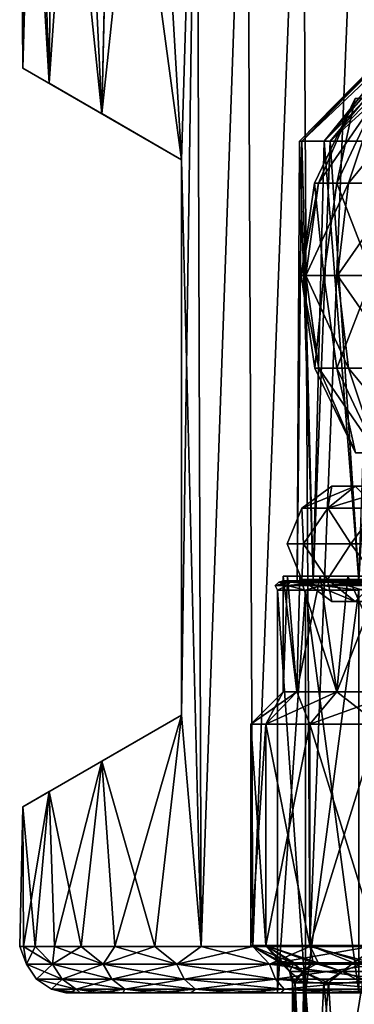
# Model space of a CAD drawing. Header units: metres. Extents: x -90 to 90, y -173 to 74.
# Tile 77 of 256: x -73 to -66, y 40 to 62. Entities that reach past the tile are written whole.
import ezdxf

# ---------------------------------------------------------------- set-up
doc = ezdxf.new("R2010")
doc.units = ezdxf.units.M
doc.layers.add('solid_509418', color=7, linetype='CONTINUOUS')

msp = doc.modelspace()

# ---------------------------------------------------------------- linework, layer by layer
at = {"layer": 'solid_509418'}
for points in [[(-73, 69.558502, 0.000577), (-72.929794, 60.48019, -1.349051), (-72.929794, 60.48019, 1.34905)], [(-72.91774, 69.558502, 1.460146), (-73, 69.558502, 0.000577), (-72.929794, 60.48019, 1.34905)], [(-73, 69.558502, 0.000577), (-72.91787, 69.558502, -1.458999), (-72.929794, 60.48019, -1.349051)], [(-72.91774, 69.558502, 1.460146), (-72.929794, 60.48019, 1.34905), (-72.365471, 60.154381, 4.012428)], [(-72.672371, 69.558502, -2.900173), (-72.365471, 60.154381, -4.012428), (-72.929794, 60.48019, -1.349051)], [(-72.91787, 69.558502, -1.458999), (-72.672371, 69.558502, -2.900173), (-72.929794, 60.48019, -1.349051)], [(-72.672112, 69.558502, 2.901299), (-72.91774, 69.558502, 1.460146), (-72.365471, 60.154381, 4.012428)], [(-72.672371, 69.558502, -2.900173), (-72.266594, 69.558502, -4.304732), (-72.365471, 60.154381, -4.012428)], [(-72.266212, 69.558502, 4.305823), (-72.672112, 69.558502, 2.901299), (-72.365471, 60.154381, 4.012428)], [(-72.266212, 69.558502, 4.305823), (-72.365471, 60.154381, 4.012428), (-71.225121, 59.495998, 6.556947)], [(-71.705635, 69.558502, -5.654919), (-71.225121, 59.495998, -6.556947), (-72.365471, 60.154381, -4.012428)], [(-72.266594, 69.558502, -4.304732), (-71.705635, 69.558502, -5.654919), (-72.365471, 60.154381, -4.012428)], [(-71.705132, 69.558502, 5.655959), (-72.266212, 69.558502, 4.305823), (-71.225121, 59.495998, 6.556947)], [(-71.705635, 69.558502, -5.654919), (-70.996712, 69.558502, -6.933424), (-71.225121, 59.495998, -6.556947)], [(-70.996094, 69.558502, 6.934396), (-71.705132, 69.558502, 5.655959), (-71.225121, 59.495998, 6.556947)], [(-70.996094, 69.558502, 6.934396), (-71.225121, 59.495998, 6.556947), (-69.5, 58.5, 8.87412)], [(-70.148903, 69.558502, -8.124025), (-69.5, 58.5, -8.87412), (-71.225121, 59.495998, -6.556947)], [(-70.996712, 69.558502, -6.933424), (-70.148903, 69.558502, -8.124025), (-71.225121, 59.495998, -6.556947)], [(-70.148186, 69.558502, 8.12492), (-70.996094, 69.558502, 6.934396), (-69.5, 58.5, 8.87412)], [(-70.148903, 69.558502, -8.124025), (-69.17292, 69.558502, -9.211816), (-69.5, 58.5, -8.87412)], [(-69.172104, 69.558502, 9.212629), (-70.148186, 69.558502, 8.12492), (-69.5, 58.5, 8.87412)], [(-69.17292, 69.558502, -9.211816), (-69.5, 46.5, -8.87412), (-69.5, 58.5, -8.87412)], [(-69.17292, 69.558502, -9.211816), (-69.07589, 41.5, -9.307431), (-69.5, 46.5, -8.87412)], [(-69.172104, 69.558502, 9.212629), (-69.5, 58.5, 8.87412), (-69.076965, 41.5, 9.30638)], [(-69.17292, 69.558502, -9.211816), (-68.080421, 69.558502, -10.183653), (-69.07589, 41.5, -9.307431)], [(-68.079498, 69.558502, 10.184387), (-69.172104, 69.558502, 9.212629), (-69.076965, 41.5, 9.30638)], [(-68.079498, 69.558502, 10.184387), (-69.076965, 41.5, 9.30638), (-67.957138, 41.5, 10.280268)], [(-68.080421, 69.558502, -10.183653), (-67.955925, 41.5, -10.281212), (-69.07589, 41.5, -9.307431)], [(-68.080421, 69.558502, -10.183653), (-66.884529, 69.558502, -11.027386), (-67.955925, 41.5, -10.281212)], [(-66.883522, 69.558502, 11.028017), (-68.079498, 69.558502, 10.184387), (-67.957138, 41.5, 10.280268)], [(-66.883522, 69.558502, 11.028017), (-67.957138, 41.5, 10.280268), (-66.727966, 41.5, 11.1236)], [(-66.884529, 69.558502, -11.027386), (-66.726639, 41.5, -11.124401), (-67.955925, 41.5, -10.281212)], [(-66.884529, 69.558502, -11.027386), (-65.601517, 69.558495, -11.731284), (-66.726639, 41.5, -11.124401)], [(-65.600479, 69.558502, 11.731777), (-66.883522, 69.558502, 11.028017), (-66.727966, 41.5, 11.1236)], [(-65.600479, 69.558502, 11.731777), (-66.727966, 41.5, 11.1236), (-65.412689, 41.5, 11.819594)], [(-65.601517, 69.558495, -11.731284), (-65.411346, 41.5, -11.820208), (-66.726639, 41.5, -11.124401)], [(-66.947235, 58.900002, -0.857843), (-64.185432, 61.650002, -0.738005), (-64.25, 61.650002)], [(-66.947235, 58.900002, -0.857843), (-66.413002, 58.900002, -2.805957), (-64.185432, 61.650002, -0.738005)], [(-66.902931, 58.900002, 1.161709), (-66.947235, 58.900002, -0.857843), (-64.25, 61.650002)], [(-66.902931, 58.900002, 1.161709), (-64.25, 61.650002), (-64.185432, 61.650002, 0.738005)], [(-66.902931, 58.900002, 1.161709), (-64.185432, 61.650002, 0.738005), (-63.993694, 61.650002, 1.453586)], [(-66.283768, 58.900002, 3.084518), (-66.902931, 58.900002, 1.161709), (-63.993694, 61.650002, 1.453586)], [(-66.413002, 58.900002, -2.805957), (-63.680607, 61.650002, -2.125), (-63.993694, 61.650002, -1.453586)], [(-66.413002, 58.900002, -2.805957), (-65.344719, 58.900002, -4.5204), (-63.680607, 61.650002, -2.125)], [(-66.413002, 58.900002, -2.805957), (-63.993694, 61.650002, -1.453586), (-64.185432, 61.650002, -0.738005)], [(-66.283768, 58.900002, 3.084518), (-63.993694, 61.650002, 1.453586), (-63.680607, 61.650002, 2.125)], [(-66.283768, 58.900002, 3.084518), (-63.680607, 61.650002, 2.125), (-63.255688, 61.650002, 2.731847)], [(-65.141319, 58.900002, 4.750459), (-66.283768, 58.900002, 3.084518), (-63.255688, 61.650002, 2.731847)], [(-72.929794, 60.48019, 1.34905), (-69.5, 58.5, 8.87412), (-72.365471, 60.154381, 4.012428)], [(-72.929794, 60.48019, -1.349051), (-69.5, 58.5, 8.87412), (-72.929794, 60.48019, 1.34905)], [(-72.365471, 60.154381, -4.012428), (-69.5, 58.5, 8.87412), (-72.929794, 60.48019, -1.349051)], [(-72.365471, 60.154381, 4.012428), (-69.5, 58.5, 8.87412), (-71.225121, 59.495998, 6.556947)], [(-71.225121, 59.495998, -6.556947), (-69.5, 58.5, 8.87412), (-72.365471, 60.154381, -4.012428)], [(-66.622787, 57.994358, -0.680954), (-65.74411, 59.824348, 0.825878), (-65.74411, 59.824348, -0.825878)], [(-66.622787, 57.994358, -0.680954), (-66.536369, 57.994358, 1.265261), (-65.74411, 59.824348, 0.825878)], [(-66.142151, 57.994358, -2.568864), (-66.622787, 57.994358, -0.680954), (-65.74411, 59.824348, -0.825878)], [(-66.536369, 57.994358, 1.265261), (-65.278755, 59.824348, 2.410727), (-65.74411, 59.824348, 0.825878)], [(-66.536369, 57.994358, 1.265261), (-65.890289, 57.994358, 3.10314), (-65.278755, 59.824348, 2.410727)], [(-66.142151, 57.994358, -2.568864), (-65.74411, 59.824348, -0.825878), (-65.278755, 59.824348, -2.410727)], [(-65.135597, 57.994358, -4.236821), (-66.142151, 57.994358, -2.568864), (-65.278755, 59.824348, -2.410727)], [(-65.890289, 57.994358, 3.10314), (-64.38575, 59.824348, 3.800273), (-65.278755, 59.824348, 2.410727)], [(-65.890289, 57.994358, 3.10314), (-64.739876, 57.994358, 4.675322), (-64.38575, 59.824348, 3.800273)], [(-69.5, 58.5, -8.87412), (-69.5, 58.5, 8.87412), (-71.225121, 59.495998, -6.556947)], [(-67, 49.400002), (-66.947235, 58.900002, -0.857843), (-66.902931, 58.900002, 1.161709)], [(-67, 49.400002), (-66.657051, 49.400002, -2.163454), (-66.947235, 58.900002, -0.857843)], [(-66.657051, 49.400002, 2.163454), (-67, 49.400002), (-66.902931, 58.900002, 1.161709)], [(-66.657051, 49.400002, -2.163454), (-66.413002, 58.900002, -2.805957), (-66.947235, 58.900002, -0.857843)], [(-66.657051, 49.400002, 2.163454), (-66.902931, 58.900002, 1.161709), (-66.283768, 58.900002, 3.084518)], [(-66.657051, 49.400002, -2.163454), (-65.663536, 49.400002, -4.113751), (-66.413002, 58.900002, -2.805957)], [(-65.663536, 49.400002, 4.113751), (-66.657051, 49.400002, 2.163454), (-66.283768, 58.900002, 3.084518)], [(-65.663536, 49.400002, -4.113751), (-65.344719, 58.900002, -4.5204), (-66.413002, 58.900002, -2.805957)], [(-65.663536, 49.400002, 4.113751), (-66.283768, 58.900002, 3.084518), (-65.141319, 58.900002, 4.750459)], [(-69.5, 58.5, -8.87412), (-69.5, 46.5, -8.87412), (-69.5, 46.5, 8.87412)], [(-69.5, 58.5, -8.87412), (-69.5, 46.5, 8.87412), (-69.5, 58.5, 8.87412)], [(-69.076965, 41.5, 9.30638), (-69.5, 58.5, 8.87412), (-69.5, 46.5, 8.87412)], [(-66.916817, 55.995949, -0.678293), (-66.536369, 57.994358, 1.265261), (-66.622787, 57.994358, -0.680954)], [(-66.916817, 55.995949, -0.678293), (-66.815765, 55.995949, 1.359338), (-66.536369, 57.994358, 1.265261)], [(-66.42186, 55.995949, -2.657476), (-66.916817, 55.995949, -0.678293), (-66.622787, 57.994358, -0.680954)], [(-66.815765, 55.995949, 1.359338), (-65.890289, 57.994358, 3.10314), (-66.536369, 57.994358, 1.265261)], [(-66.815765, 55.995949, 1.359338), (-66.127411, 55.995949, 3.279837), (-65.890289, 57.994358, 3.10314)], [(-66.42186, 55.995949, -2.657476), (-66.622787, 57.994358, -0.680954), (-66.142151, 57.994358, -2.568864)], [(-65.373543, 55.995949, -4.407669), (-66.42186, 55.995949, -2.657476), (-66.142151, 57.994358, -2.568864)], [(-65.373543, 55.995949, -4.407669), (-66.142151, 57.994358, -2.568864), (-65.135597, 57.994358, -4.236821)], [(-66.127411, 55.995949, 3.279837), (-64.739876, 57.994358, 4.675322), (-65.890289, 57.994358, 3.10314)], [(-66.127411, 55.995949, 3.279837), (-64.911064, 55.995949, 4.917717), (-64.739876, 57.994358, 4.675322)], [(-66.534172, 53.997883, 1.264387), (-66.815765, 55.995949, 1.359338), (-66.916817, 55.995949, -0.678293)], [(-66.620438, 53.997883, -0.68108), (-66.916817, 55.995949, -0.678293), (-66.42186, 55.995949, -2.657476)], [(-66.620438, 53.997883, -0.68108), (-66.534172, 53.997883, 1.264387), (-66.916817, 55.995949, -0.678293)], [(-65.888474, 53.997883, 3.101602), (-66.127411, 55.995949, 3.279837), (-66.815765, 55.995949, 1.359338)], [(-66.534172, 53.997883, 1.264387), (-65.888474, 53.997883, 3.101602), (-66.815765, 55.995949, 1.359338)], [(-66.139885, 53.997883, -2.568235), (-66.620438, 53.997883, -0.68108), (-66.42186, 55.995949, -2.657476)], [(-66.139885, 53.997883, -2.568235), (-66.42186, 55.995949, -2.657476), (-65.373543, 55.995949, -4.407669)], [(-65.133667, 53.997883, -4.235508), (-66.139885, 53.997883, -2.568235), (-65.373543, 55.995949, -4.407669)], [(-64.738625, 53.997883, 4.673269), (-64.911064, 55.995949, 4.917717), (-66.127411, 55.995949, 3.279837)], [(-65.888474, 53.997883, 3.101602), (-64.738625, 53.997883, 4.673269), (-66.127411, 55.995949, 3.279837)], [(-65.739693, 52.168892, 0.825243), (-66.534172, 53.997883, 1.264387), (-66.620438, 53.997883, -0.68108)], [(-65.739693, 52.168892, -0.825243), (-66.620438, 53.997883, -0.68108), (-66.139885, 53.997883, -2.568235)], [(-65.739693, 52.168892, -0.825243), (-65.739693, 52.168892, 0.825243), (-66.620438, 53.997883, -0.68108)], [(-65.274696, 52.168892, 2.408874), (-65.888474, 53.997883, 3.101602), (-66.534172, 53.997883, 1.264387)], [(-65.739693, 52.168892, 0.825243), (-65.274696, 52.168892, 2.408874), (-66.534172, 53.997883, 1.264387)], [(-65.274696, 52.168892, -2.408874), (-66.139885, 53.997883, -2.568235), (-65.133667, 53.997883, -4.235508)], [(-65.274696, 52.168892, -2.408874), (-65.739693, 52.168892, -0.825243), (-66.139885, 53.997883, -2.568235)], [(-64.382378, 52.168892, 3.797352), (-64.738625, 53.997883, 4.673269), (-65.888474, 53.997883, 3.101602)], [(-65.274696, 52.168892, 2.408874), (-64.382378, 52.168892, 3.797352), (-65.888474, 53.997883, 3.101602)], [(-66.898872, 50.969997, 0.991908), (-66.249763, 51.446136, 0.89858), (-66.249763, 51.446136, -0.89858)], [(-66.898872, 50.969997, 0.991908), (-66.339966, 50.969997, 2.895365), (-66.249763, 51.446136, 0.89858)], [(-66.898872, 50.969997, -0.991908), (-66.249763, 51.446136, -0.89858), (-65.743446, 51.446136, -2.622943)], [(-66.898872, 50.969997, -0.991908), (-66.898872, 50.969997, 0.991908), (-66.249763, 51.446136, -0.89858)], [(-66.339966, 50.969997, -2.895365), (-66.898872, 50.969997, -0.991908), (-65.743446, 51.446136, -2.622943)], [(-66.339966, 50.969997, 2.895365), (-65.743446, 51.446136, 2.622943), (-66.249763, 51.446136, 0.89858)], [(-66.339966, 50.969997, 2.895365), (-65.267433, 50.969997, 4.564256), (-65.743446, 51.446136, 2.622943)], [(-66.339966, 50.969997, -2.895365), (-65.743446, 51.446136, -2.622943), (-64.771828, 51.446136, -4.13481)], [(-65.267433, 50.969997, -4.564256), (-66.339966, 50.969997, -2.895365), (-64.771828, 51.446136, -4.13481)], [(-66.249763, 51.446136, 0.89858), (-65.447601, 51.445374, 0.783247), (-65.447601, 51.445374, -0.783247)], [(-66.249763, 51.446136, 0.89858), (-65.743446, 51.446136, 2.622943), (-65.447601, 51.445374, 0.783247)], [(-66.249763, 51.446136, -0.89858), (-65.447601, 51.445374, -0.783247), (-65.006271, 51.445374, -2.286287)], [(-66.249763, 51.446136, -0.89858), (-66.249763, 51.446136, 0.89858), (-65.447601, 51.445374, -0.783247)], [(-65.743446, 51.446136, -2.622943), (-66.249763, 51.446136, -0.89858), (-65.006271, 51.445374, -2.286287)], [(-67.220001, 50.200001), (-66.898872, 50.969997, 0.991908), (-66.898872, 50.969997, -0.991908)], [(-67.220001, 50.200001), (-66.866631, 50.200001, 2.231103), (-66.898872, 50.969997, 0.991908)], [(-66.866631, 50.200001, -2.231103), (-67.220001, 50.200001), (-66.898872, 50.969997, -0.991908)], [(-66.866631, 50.200001, 2.231103), (-66.339966, 50.969997, 2.895365), (-66.898872, 50.969997, 0.991908)], [(-66.866631, 50.200001, -2.231103), (-66.898872, 50.969997, -0.991908), (-66.339966, 50.969997, -2.895365)], [(-66.866631, 50.200001, 2.231103), (-65.841103, 50.200001, 4.24381), (-66.339966, 50.969997, 2.895365)], [(-65.841103, 50.200001, -4.24381), (-66.866631, 50.200001, -2.231103), (-66.339966, 50.969997, -2.895365)], [(-65.841103, 50.200001, 4.24381), (-65.267433, 50.969997, 4.564256), (-66.339966, 50.969997, 2.895365)], [(-65.841103, 50.200001, -4.24381), (-66.339966, 50.969997, -2.895365), (-65.267433, 50.969997, -4.564256)], [(-65.841103, 50.200001, 4.24381), (-64.243813, 50.200001, 5.841103), (-65.267433, 50.969997, 4.564256)], [(-64.243813, 50.200001, -5.841103), (-65.841103, 50.200001, -4.24381), (-65.267433, 50.969997, -4.564256)], [(-66.900307, 49.431999, 0.992114), (-66.866631, 50.200001, 2.231103), (-67.220001, 50.200001)], [(-66.900307, 49.431999, -0.992114), (-67.220001, 50.200001), (-66.866631, 50.200001, -2.231103)], [(-66.900307, 49.431999, -0.992114), (-66.900307, 49.431999, 0.992114), (-67.220001, 50.200001)], [(-66.900307, 49.431999, 0.992114), (-66.341286, 49.431999, 2.895967), (-66.866631, 50.200001, 2.231103)], [(-66.341286, 49.431999, -2.895967), (-66.900307, 49.431999, -0.992114), (-66.866631, 50.200001, -2.231103)], [(-66.341286, 49.431999, 2.895967), (-65.841103, 50.200001, 4.24381), (-66.866631, 50.200001, 2.231103)], [(-66.341286, 49.431999, -2.895967), (-66.866631, 50.200001, -2.231103), (-65.841103, 50.200001, -4.24381)], [(-66.341286, 49.431999, 2.895967), (-65.268532, 49.431999, 4.565206), (-65.841103, 50.200001, 4.24381)], [(-65.268532, 49.431999, -4.565206), (-66.341286, 49.431999, -2.895967), (-65.841103, 50.200001, -4.24381)], [(-65.268532, 49.431999, 4.565206), (-64.243813, 50.200001, 5.841103), (-65.841103, 50.200001, 4.24381)], [(-65.268532, 49.431999, -4.565206), (-65.841103, 50.200001, -4.24381), (-64.243813, 50.200001, -5.841103)], [(-67.14785, 49.373207, 1.91526), (-67.218613, 49.299911, 1.934221), (-67.473259, 49.299911)], [(-67.399994, 49.373207), (-67.473259, 49.299911), (-67.218613, 49.299911, -1.934221)], [(-67.399994, 49.373207), (-67.14785, 49.373207, 1.91526), (-67.473259, 49.299911)], [(-67.399994, 49.373207), (-67.210083, 49.400002, -1.142161), (-67.300003, 49.400002, 0.000027)], [(-67.14785, 49.373207, -1.91526), (-67.210083, 49.400002, -1.142161), (-67.399994, 49.373207)], [(-67.399994, 49.373207), (-67.300003, 49.400002, 0.000027), (-67.210075, 49.400002, 1.142211)], [(-67.399994, 49.373207), (-67.210075, 49.400002, 1.142211), (-67.14785, 49.373207, 1.91526)], [(-67.14785, 49.373207, -1.91526), (-67.399994, 49.373207), (-67.218613, 49.299911, -1.934221)], [(-67.210159, 49.5, -1.141718), (-67.004295, 47, -2.056648), (-67.300003, 47)], [(-67.300003, 49.5), (-67.210159, 49.5, -1.141718), (-67.300003, 47)], [(-67.004295, 47, 2.056648), (-67.300003, 49.5), (-67.300003, 47)], [(-64.839493, 49.5, -1.761091), (-67.210159, 49.5, -1.141718), (-67.300003, 49.5)], [(-64.839493, 49.5, -1.761091), (-67.300003, 49.5), (-65.150002, 49.5)], [(-67.210159, 49.5, 1.141718), (-65.150002, 49.5), (-67.300003, 49.5)], [(-67.004295, 47, 2.056648), (-67.210159, 49.5, 1.141718), (-67.300003, 49.5)], [(-67.300003, 49.400002, 0.000027), (-67, 49.400002), (-66.657051, 49.400002, 2.163454)], [(-67.300003, 49.400002, 0.000027), (-67.210083, 49.400002, -1.142161), (-67, 49.400002)], [(-67.210075, 49.400002, 1.142211), (-67.300003, 49.400002, 0.000027), (-66.657051, 49.400002, 2.163454)], [(-66.408585, 49.373207, 3.699999), (-66.472031, 49.299911, 3.736628), (-67.218613, 49.299911, 1.934221)], [(-67.14785, 49.373207, 1.91526), (-66.408585, 49.373207, 3.699999), (-67.218613, 49.299911, 1.934221)], [(-67.14785, 49.373207, -1.91526), (-67.218613, 49.299911, -1.934221), (-66.472031, 49.299911, -3.736628)], [(-67.210159, 49.5, -1.141718), (-66.942787, 49.5, -2.255491), (-67.004295, 47, -2.056648)], [(-64.839493, 49.5, -1.761091), (-66.942787, 49.5, -2.255491), (-67.210159, 49.5, -1.141718)], [(-67.210159, 49.5, 1.141718), (-64.839493, 49.5, 1.761091), (-65.150002, 49.5)], [(-67.210159, 49.5, 1.141718), (-66.942787, 49.5, 2.255491), (-64.839493, 49.5, 1.761091)], [(-67.004295, 47, 2.056648), (-66.942787, 49.5, 2.255491), (-67.210159, 49.5, 1.141718)], [(-67.210083, 49.400002, -1.142161), (-66.657051, 49.400002, -2.163454), (-67, 49.400002)], [(-67.210083, 49.400002, -1.142161), (-66.942398, 49.400002, -2.256564), (-66.657051, 49.400002, -2.163454)], [(-67.14785, 49.373207, -1.91526), (-66.942398, 49.400002, -2.256564), (-67.210083, 49.400002, -1.142161)], [(-66.942383, 49.400002, 2.256608), (-67.210075, 49.400002, 1.142211), (-66.657051, 49.400002, 2.163454)], [(-67.14785, 49.373207, 1.91526), (-67.210075, 49.400002, 1.142211), (-66.942383, 49.400002, 2.256608)], [(-66.408585, 49.373207, -3.699999), (-66.942398, 49.400002, -2.256564), (-67.14785, 49.373207, -1.91526)], [(-67.14785, 49.373207, 1.91526), (-66.942383, 49.400002, 2.256608), (-66.503647, 49.400002, 3.315221)], [(-67.14785, 49.373207, 1.91526), (-66.503647, 49.400002, 3.315221), (-66.408585, 49.373207, 3.699999)], [(-66.408585, 49.373207, -3.699999), (-67.14785, 49.373207, -1.91526), (-66.472031, 49.299911, -3.736628)], [(-66.50444, 49.5, -3.313842), (-66.141151, 47, -3.946678), (-67.004295, 47, -2.056648)], [(-66.942787, 49.5, -2.255491), (-66.50444, 49.5, -3.313842), (-67.004295, 47, -2.056648)], [(-66.141151, 47, 3.946678), (-66.942787, 49.5, 2.255491), (-67.004295, 47, 2.056648)], [(-63.945133, 49.5, -3.31024), (-66.50444, 49.5, -3.313842), (-66.942787, 49.5, -2.255491)], [(-64.839493, 49.5, -1.761091), (-63.945133, 49.5, -3.31024), (-66.942787, 49.5, -2.255491)], [(-66.942787, 49.5, 2.255491), (-63.945133, 49.5, 3.31024), (-64.839493, 49.5, 1.761091)], [(-66.942787, 49.5, 2.255491), (-66.50444, 49.5, 3.313842), (-63.945133, 49.5, 3.31024)], [(-66.141151, 47, 3.946678), (-66.50444, 49.5, 3.313842), (-66.942787, 49.5, 2.255491)], [(-66.942398, 49.400002, -2.256564), (-66.50367, 49.400002, -3.31518), (-66.657051, 49.400002, -2.163454)], [(-66.408585, 49.373207, -3.699999), (-66.50367, 49.400002, -3.31518), (-66.942398, 49.400002, -2.256564)], [(-66.942383, 49.400002, 2.256608), (-66.657051, 49.400002, 2.163454), (-65.663536, 49.400002, 4.113751)], [(-66.503647, 49.400002, 3.315221), (-66.942383, 49.400002, 2.256608), (-65.663536, 49.400002, 4.113751)], [(-65.745583, 48.954624, 2.623918), (-66.341286, 49.431999, 2.895967), (-66.900307, 49.431999, 0.992114)], [(-66.252083, 48.954624, 0.898914), (-66.900307, 49.431999, 0.992114), (-66.900307, 49.431999, -0.992114)], [(-66.252083, 48.954624, 0.898914), (-65.745583, 48.954624, 2.623918), (-66.900307, 49.431999, 0.992114)], [(-66.252083, 48.954624, -0.898914), (-66.900307, 49.431999, -0.992114), (-66.341286, 49.431999, -2.895967)], [(-66.252083, 48.954624, -0.898914), (-66.252083, 48.954624, 0.898914), (-66.900307, 49.431999, -0.992114)], [(-66.50367, 49.400002, -3.31518), (-65.663536, 49.400002, -4.113751), (-66.657051, 49.400002, -2.163454)], [(-66.50444, 49.5, -3.313842), (-65.905869, 49.5, -4.290656), (-66.141151, 47, -3.946678)], [(-62.574757, 49.5, -4.460104), (-65.905869, 49.5, -4.290656), (-66.50444, 49.5, -3.313842)], [(-63.945133, 49.5, -3.31024), (-62.574757, 49.5, -4.460104), (-66.50444, 49.5, -3.313842)], [(-66.50444, 49.5, 3.313842), (-65.905869, 49.5, 4.290656), (-63.945133, 49.5, 3.31024)], [(-66.141151, 47, 3.946678), (-65.905869, 49.5, 4.290656), (-66.50444, 49.5, 3.313842)], [(-66.50367, 49.400002, -3.31518), (-65.905266, 49.400002, -4.291373), (-65.663536, 49.400002, -4.113751)], [(-66.408585, 49.373207, -3.699999), (-65.905266, 49.400002, -4.291373), (-66.50367, 49.400002, -3.31518)], [(-65.905235, 49.400002, 4.291412), (-66.503647, 49.400002, 3.315221), (-65.663536, 49.400002, 4.113751)], [(-66.408585, 49.373207, 3.699999), (-66.503647, 49.400002, 3.315221), (-65.905235, 49.400002, 4.291412)], [(-65.23259, 49.373207, 5.232589), (-65.284393, 49.299911, 5.28439), (-66.472031, 49.299911, 3.736628)], [(-66.408585, 49.373207, 3.699999), (-65.23259, 49.373207, 5.232589), (-66.472031, 49.299911, 3.736628)], [(-66.408585, 49.373207, -3.699999), (-66.472031, 49.299911, -3.736628), (-65.284393, 49.299911, -5.28439)], [(-65.23259, 49.373207, -5.232589), (-65.905266, 49.400002, -4.291373), (-66.408585, 49.373207, -3.699999)], [(-66.408585, 49.373207, 3.699999), (-65.905235, 49.400002, 4.291412), (-65.161995, 49.400002, 5.161562)], [(-66.408585, 49.373207, 3.699999), (-65.161995, 49.400002, 5.161562), (-65.23259, 49.373207, 5.232589)], [(-65.23259, 49.373207, -5.232589), (-66.408585, 49.373207, -3.699999), (-65.284393, 49.299911, -5.28439)], [(-64.773598, 48.954624, 4.136348), (-65.268532, 49.431999, 4.565206), (-66.341286, 49.431999, 2.895967)], [(-65.745583, 48.954624, 2.623918), (-64.773598, 48.954624, 4.136348), (-66.341286, 49.431999, 2.895967)], [(-65.745583, 48.954624, -2.623918), (-66.341286, 49.431999, -2.895967), (-65.268532, 49.431999, -4.565206)], [(-65.745583, 48.954624, -2.623918), (-66.252083, 48.954624, -0.898914), (-66.341286, 49.431999, -2.895967)], [(-65.161827, 49.5, -5.161829), (-64.780487, 47, -5.516972), (-66.141151, 47, -3.946678)], [(-65.905869, 49.5, -4.290656), (-65.161827, 49.5, -5.161829), (-66.141151, 47, -3.946678)], [(-64.780487, 47, 5.516972), (-65.905869, 49.5, 4.290656), (-66.141151, 47, 3.946678)], [(-60.894035, 49.5, -5.071793), (-65.161827, 49.5, -5.161829), (-65.905869, 49.5, -4.290656)], [(-62.574757, 49.5, -4.460104), (-60.894035, 49.5, -5.071793), (-65.905869, 49.5, -4.290656)], [(-65.905869, 49.5, 4.290656), (-62.574757, 49.5, 4.460104), (-63.945133, 49.5, 3.31024)], [(-65.905869, 49.5, 4.290656), (-65.161827, 49.5, 5.161829), (-62.574757, 49.5, 4.460104)], [(-64.780487, 47, 5.516972), (-65.161827, 49.5, 5.161829), (-65.905869, 49.5, 4.290656)], [(-65.905266, 49.400002, -4.291373), (-65.162033, 49.400002, -5.161528), (-65.663536, 49.400002, -4.113751)], [(-65.23259, 49.373207, -5.232589), (-65.162033, 49.400002, -5.161528), (-65.905266, 49.400002, -4.291373)], [(-65.905235, 49.400002, 4.291412), (-65.663536, 49.400002, 4.113751), (-64.113754, 49.400002, 5.663538)], [(-65.161995, 49.400002, 5.161562), (-65.905235, 49.400002, 4.291412), (-64.113754, 49.400002, 5.663538)], [(-67.473259, 49.299911), (-67.423706, 49.200001, 1.06707), (-67.423706, 49.200001, -1.067062)], [(-67.473259, 49.299911), (-67.218613, 49.299911, 1.934221), (-67.423706, 49.200001, 1.06707)], [(-67.218613, 49.299911, -1.934221), (-67.473259, 49.299911), (-67.423706, 49.200001, -1.067062)], [(-67.218613, 49.299911, 1.934221), (-66.822044, 49.200001, 3.116046), (-67.423706, 49.200001, 1.06707)], [(-67.218613, 49.299911, -1.934221), (-67.423706, 49.200001, -1.067062), (-66.822044, 49.200001, -3.116041)], [(-67.423706, 49.200001, 1.06707), (-67.423637, 40.5, 1.066637), (-67.423637, 40.5, -1.066637)], [(-67.423706, 49.200001, 1.06707), (-66.822044, 49.200001, 3.116046), (-67.423637, 40.5, 1.066637)], [(-67.423706, 49.200001, -1.067062), (-67.423637, 40.5, -1.066637), (-66.821861, 40.5, -3.116263)], [(-67.423706, 49.200001, -1.067062), (-67.423706, 49.200001, 1.06707), (-67.423637, 40.5, -1.066637)], [(-66.822044, 49.200001, -3.116041), (-67.423706, 49.200001, -1.067062), (-66.821861, 40.5, -3.116263)], [(-66.822044, 49.200001, 3.116046), (-66.821861, 40.5, 3.116263), (-67.423637, 40.5, 1.066637)], [(-67.218613, 49.299911, 1.934221), (-66.472031, 49.299911, 3.736628), (-66.822044, 49.200001, 3.116046)], [(-66.472031, 49.299911, -3.736628), (-67.218613, 49.299911, -1.934221), (-66.822044, 49.200001, -3.116041)], [(-66.472031, 49.299911, 3.736628), (-65.668205, 49.200001, 4.911363), (-66.822044, 49.200001, 3.116046)], [(-66.472031, 49.299911, -3.736628), (-66.822044, 49.200001, -3.116041), (-65.668213, 49.200001, -4.911352)], [(-66.822044, 49.200001, 3.116046), (-65.668205, 49.200001, 4.911363), (-66.821861, 40.5, 3.116263)], [(-66.822044, 49.200001, -3.116041), (-66.821861, 40.5, -3.116263), (-65.66832, 40.5, -4.910964)], [(-65.668213, 49.200001, -4.911352), (-66.822044, 49.200001, -3.116041), (-65.66832, 40.5, -4.910964)], [(-65.668205, 49.200001, 4.911363), (-65.66832, 40.5, 4.910964), (-66.821861, 40.5, 3.116263)], [(-66.472031, 49.299911, 3.736628), (-65.284393, 49.299911, 5.28439), (-65.668205, 49.200001, 4.911363)], [(-65.284393, 49.299911, -5.28439), (-66.472031, 49.299911, -3.736628), (-65.668213, 49.200001, -4.911352)], [(-65.008408, 48.953861, 2.287263), (-65.745583, 48.954624, 2.623918), (-66.252083, 48.954624, 0.898914)], [(-65.449928, 48.953861, 0.783581), (-66.252083, 48.954624, 0.898914), (-66.252083, 48.954624, -0.898914)], [(-65.449928, 48.953861, 0.783581), (-65.008408, 48.953861, 2.287263), (-66.252083, 48.954624, 0.898914)], [(-65.449928, 48.953861, -0.783581), (-66.252083, 48.954624, -0.898914), (-65.745583, 48.954624, -2.623918)], [(-65.449928, 48.953861, -0.783581), (-65.449928, 48.953861, 0.783581), (-66.252083, 48.954624, -0.898914)], [(-67.004295, 47, -2.056648), (-67.675941, 46.299999, -2.25386), (-68, 46.299999)], [(-67.300003, 47), (-67.004295, 47, -2.056648), (-68, 46.299999)], [(-67.675941, 46.299999, 2.25386), (-67.300003, 47), (-68, 46.299999)], [(-66.141151, 47, -3.946678), (-66.730026, 46.299999, -4.325127), (-67.675941, 46.299999, -2.25386)], [(-67.004295, 47, -2.056648), (-66.141151, 47, -3.946678), (-67.675941, 46.299999, -2.25386)], [(-67.004295, 47, 2.056648), (-67.300003, 47), (-67.675941, 46.299999, 2.25386)], [(-67.004295, 47, 2.056648), (-67.675941, 46.299999, 2.25386), (-66.730026, 46.299999, 4.325127)], [(-66.141151, 47, 3.946678), (-67.004295, 47, 2.056648), (-66.730026, 46.299999, 4.325127)], [(-64.780487, 47, -5.516972), (-65.238884, 46.299999, -6.045997), (-66.730026, 46.299999, -4.325127)], [(-66.141151, 47, -3.946678), (-64.780487, 47, -5.516972), (-66.730026, 46.299999, -4.325127)], [(-66.141151, 47, 3.946678), (-66.730026, 46.299999, 4.325127), (-65.238884, 46.299999, 6.045997)], [(-64.780487, 47, 5.516972), (-66.141151, 47, 3.946678), (-65.238884, 46.299999, 6.045997)], [(-72.929794, 44.51981, -1.349051), (-69.5, 46.5, -8.87412), (-72.365471, 44.845619, -4.012428)], [(-72.929794, 44.51981, 1.34905), (-69.5, 46.5, -8.87412), (-72.929794, 44.51981, -1.349051)], [(-72.365471, 44.845619, 4.012428), (-69.5, 46.5, -8.87412), (-72.929794, 44.51981, 1.34905)], [(-72.365471, 44.845619, -4.012428), (-69.5, 46.5, -8.87412), (-71.225121, 45.504002, -6.556947)], [(-71.225121, 45.504002, 6.556947), (-69.5, 46.5, -8.87412), (-72.365471, 44.845619, 4.012428)], [(-70.942856, 41.5, -7.018115), (-71.225121, 45.504002, -6.556947), (-69.5, 46.5, -8.87412)], [(-69.5, 46.5, 8.87412), (-69.5, 46.5, -8.87412), (-71.225121, 45.504002, 6.556947)], [(-70.075356, 41.5, 8.215057), (-69.5, 46.5, 8.87412), (-71.225121, 45.504002, 6.556947)], [(-70.074417, 41.5, -8.216215), (-70.942856, 41.5, -7.018115), (-69.5, 46.5, -8.87412)], [(-70.075356, 41.5, 8.215057), (-69.076965, 41.5, 9.30638), (-69.5, 46.5, 8.87412)], [(-69.07589, 41.5, -9.307431), (-70.074417, 41.5, -8.216215), (-69.5, 46.5, -8.87412)], [(-67.675941, 46.299999, -2.25386), (-67.675941, 41.519615, -2.25386), (-68, 41.519615)], [(-68, 46.299999), (-67.675941, 46.299999, -2.25386), (-68, 41.519615)], [(-67.675941, 41.519615, 2.25386), (-68, 46.299999), (-68, 41.519615)], [(-67.675941, 46.299999, 2.25386), (-68, 46.299999), (-67.675941, 41.519615, 2.25386)], [(-66.730026, 46.299999, -4.325127), (-66.730026, 41.519615, -4.325127), (-67.675941, 41.519615, -2.25386)], [(-67.675941, 46.299999, -2.25386), (-66.730026, 46.299999, -4.325127), (-67.675941, 41.519615, -2.25386)], [(-67.675941, 46.299999, 2.25386), (-67.675941, 41.519615, 2.25386), (-66.730026, 41.519615, 4.325127)], [(-66.730026, 46.299999, 4.325127), (-67.675941, 46.299999, 2.25386), (-66.730026, 41.519615, 4.325127)], [(-65.238884, 46.299999, -6.045997), (-65.238884, 41.519615, -6.045997), (-66.730026, 41.519615, -4.325127)], [(-66.730026, 46.299999, -4.325127), (-65.238884, 46.299999, -6.045997), (-66.730026, 41.519615, -4.325127)], [(-66.730026, 46.299999, 4.325127), (-66.730026, 41.519615, 4.325127), (-65.238884, 41.519615, 6.045997)], [(-65.238884, 46.299999, 6.045997), (-66.730026, 46.299999, 4.325127), (-65.238884, 41.519615, 6.045997)], [(-72.246391, 41.5, -4.361858), (-72.365471, 44.845619, -4.012428), (-71.225121, 45.504002, -6.556947)], [(-71.670845, 41.5, 5.726372), (-71.225121, 45.504002, 6.556947), (-72.365471, 44.845619, 4.012428)], [(-71.670181, 41.5, -5.727723), (-72.246391, 41.5, -4.361858), (-71.225121, 45.504002, -6.556947)], [(-71.670845, 41.5, 5.726372), (-70.943665, 41.5, 7.016856), (-71.225121, 45.504002, 6.556947)], [(-70.942856, 41.5, -7.018115), (-71.670181, 41.5, -5.727723), (-71.225121, 45.504002, -6.556947)], [(-70.943665, 41.5, 7.016856), (-70.075356, 41.5, 8.215057), (-71.225121, 45.504002, 6.556947)], [(-72.91552, 41.5, -1.479677), (-72.929794, 44.51981, -1.349051), (-72.365471, 44.845619, -4.012428)], [(-72.663605, 41.5, 2.938216), (-72.365471, 44.845619, 4.012428), (-72.929794, 44.51981, 1.34905)], [(-72.663261, 41.5, -2.939683), (-72.91552, 41.5, -1.479677), (-72.365471, 44.845619, -4.012428)], [(-72.663605, 41.5, 2.938216), (-72.246902, 41.5, 4.360438), (-72.365471, 44.845619, 4.012428)], [(-72.246391, 41.5, -4.361858), (-72.663261, 41.5, -2.939683), (-72.365471, 44.845619, -4.012428)], [(-72.246902, 41.5, 4.360438), (-71.670845, 41.5, 5.726372), (-72.365471, 44.845619, 4.012428)], [(-73, 41.5, -0.000751), (-72.929794, 44.51981, 1.34905), (-72.929794, 44.51981, -1.349051)], [(-72.91552, 41.5, -1.479677), (-73, 41.5, -0.000751), (-72.929794, 44.51981, -1.349051)], [(-73, 41.5, -0.000751), (-72.915688, 41.5, 1.478183), (-72.929794, 44.51981, 1.34905)], [(-72.915688, 41.5, 1.478183), (-72.663605, 41.5, 2.938216), (-72.929794, 44.51981, 1.34905)], [(-72.853081, 41.117317, 1.350913), (-72.915688, 41.5, 1.478183), (-73, 41.5, -0.000751)], [(-72.853081, 41.117317, -1.350913), (-73, 41.5, -0.000751), (-72.91552, 41.5, -1.479677)], [(-72.853081, 41.117317, -1.350913), (-72.853081, 41.117317, 1.350913), (-73, 41.5, -0.000751)], [(-72.291336, 41.117317, 3.993698), (-72.663605, 41.5, 2.938216), (-72.915688, 41.5, 1.478183)], [(-72.853081, 41.117317, 1.350913), (-72.291336, 41.117317, 3.993698), (-72.915688, 41.5, 1.478183)], [(-72.853081, 41.117317, -1.350913), (-72.91552, 41.5, -1.479677), (-72.663261, 41.5, -2.939683)], [(-72.291336, 41.117317, -3.993698), (-72.853081, 41.117317, -1.350913), (-72.663261, 41.5, -2.939683)], [(-72.291336, 41.117317, 3.993698), (-72.246902, 41.5, 4.360438), (-72.663605, 41.5, 2.938216)], [(-72.291336, 41.117317, -3.993698), (-72.663261, 41.5, -2.939683), (-72.246391, 41.5, -4.361858)], [(-72.291336, 41.117317, 3.993698), (-71.192406, 41.117317, 6.46194), (-72.246902, 41.5, 4.360438)], [(-72.291336, 41.117317, -3.993698), (-72.246391, 41.5, -4.361858), (-71.670181, 41.5, -5.727723)], [(-71.192406, 41.117317, -6.46194), (-72.291336, 41.117317, -3.993698), (-71.670181, 41.5, -5.727723)], [(-71.192406, 41.117317, 6.46194), (-71.670845, 41.5, 5.726372), (-72.246902, 41.5, 4.360438)], [(-71.192406, 41.117317, 6.46194), (-70.943665, 41.5, 7.016856), (-71.670845, 41.5, 5.726372)], [(-71.192406, 41.117317, -6.46194), (-71.670181, 41.5, -5.727723), (-70.942856, 41.5, -7.018115)], [(-71.192406, 41.117317, 6.46194), (-69.604317, 41.117317, 8.647763), (-70.943665, 41.5, 7.016856)], [(-71.192406, 41.117317, -6.46194), (-70.942856, 41.5, -7.018115), (-70.074417, 41.5, -8.216215)], [(-69.604317, 41.117317, -8.647763), (-71.192406, 41.117317, -6.46194), (-70.074417, 41.5, -8.216215)], [(-69.604317, 41.117317, 8.647763), (-70.075356, 41.5, 8.215057), (-70.943665, 41.5, 7.016856)], [(-69.604317, 41.117317, 8.647763), (-69.076965, 41.5, 9.30638), (-70.075356, 41.5, 8.215057)], [(-69.604317, 41.117317, -8.647763), (-70.074417, 41.5, -8.216215), (-69.07589, 41.5, -9.307431)], [(-69.604317, 41.117317, 8.647763), (-67.596466, 41.117317, 10.455638), (-69.076965, 41.5, 9.30638)], [(-69.604317, 41.117317, -8.647763), (-69.07589, 41.5, -9.307431), (-67.955925, 41.5, -10.281212)], [(-67.596466, 41.117317, -10.455638), (-69.604317, 41.117317, -8.647763), (-67.955925, 41.5, -10.281212)], [(-67.596466, 41.117317, 10.455638), (-67.957138, 41.5, 10.280268), (-69.076965, 41.5, 9.30638)], [(-68, 41.519615), (-67.675941, 41.519615, -2.25386), (-67.349998, 41.144337)], [(-67.302513, 41.144337, 0.834156), (-68, 41.519615), (-67.349998, 41.144337)], [(-67.302513, 41.144337, 0.834156), (-67.101601, 41.144337, 1.894678), (-68, 41.519615)], [(-67.675941, 41.519615, 2.25386), (-68, 41.519615), (-67.101601, 41.144337, 1.894678)], [(-67.596466, 41.117317, 10.455638), (-66.727966, 41.5, 11.1236), (-67.957138, 41.5, 10.280268)], [(-67.596466, 41.117317, -10.455638), (-67.955925, 41.5, -10.281212), (-66.726639, 41.5, -11.124401)], [(-67.675941, 41.519615, -2.25386), (-67.295181, 41.144337, -0.896004), (-67.349998, 41.144337)], [(-67.675941, 41.519615, -2.25386), (-67.064903, 41.144337, -2.027218), (-67.295181, 41.144337, -0.896004)], [(-67.675941, 41.519615, -2.25386), (-66.547478, 41.144337, -3.339608), (-67.064903, 41.144337, -2.027218)], [(-67.675941, 41.519615, -2.25386), (-66.730026, 41.519615, -4.325127), (-66.547478, 41.144337, -3.339608)], [(-67.675941, 41.519615, 2.25386), (-67.101601, 41.144337, 1.894678), (-66.651939, 41.144337, 3.126367)], [(-66.730026, 41.519615, 4.325127), (-67.675941, 41.519615, 2.25386), (-66.651939, 41.144337, 3.126367)], [(-67.596466, 41.117317, 10.455638), (-65.256615, 41.117317, 11.806551), (-66.727966, 41.5, 11.1236)], [(-67.596466, 41.117317, -10.455638), (-66.726639, 41.5, -11.124401), (-65.411346, 41.5, -11.820208)], [(-65.256615, 41.117317, -11.806551), (-67.596466, 41.117317, -10.455638), (-65.411346, 41.5, -11.820208)], [(-66.730026, 41.519615, -4.325127), (-65.543655, 41.144337, -4.826013), (-66.547478, 41.144337, -3.339608)], [(-66.730026, 41.519615, -4.325127), (-65.238884, 41.519615, -6.045997), (-65.543655, 41.144337, -4.826013)], [(-66.730026, 41.519615, 4.325127), (-66.651939, 41.144337, 3.126367), (-65.783524, 41.144337, 4.53579)], [(-65.238884, 41.519615, 6.045997), (-66.730026, 41.519615, 4.325127), (-65.783524, 41.144337, 4.53579)], [(-65.256615, 41.117317, 11.806551), (-65.412689, 41.5, 11.819594), (-66.727966, 41.5, 11.1236)], [(-65.238884, 41.519615, 6.045997), (-65.783524, 41.144337, 4.53579), (-64.297966, 41.144337, 5.962382)], [(-72.084915, 40.792614, 3.926626), (-72.291336, 41.117317, 3.993698), (-72.853081, 41.117317, 1.350913)], [(-72.637222, 40.792614, 1.328225), (-72.853081, 41.117317, 1.350913), (-72.853081, 41.117317, -1.350913)], [(-72.637222, 40.792614, 1.328225), (-72.084915, 40.792614, 3.926626), (-72.853081, 41.117317, 1.350913)], [(-72.637222, 40.792614, -1.328225), (-72.853081, 41.117317, -1.350913), (-72.291336, 41.117317, -3.993698)], [(-72.637222, 40.792614, -1.328225), (-72.637222, 40.792614, 1.328225), (-72.853081, 41.117317, -1.350913)], [(-72.084915, 40.792614, -3.926626), (-72.637222, 40.792614, -1.328225), (-72.291336, 41.117317, -3.993698)], [(-71.004433, 40.792614, 6.353414), (-71.192406, 41.117317, 6.46194), (-72.291336, 41.117317, 3.993698)], [(-72.084915, 40.792614, 3.926626), (-71.004433, 40.792614, 6.353414), (-72.291336, 41.117317, 3.993698)], [(-72.084915, 40.792614, -3.926626), (-72.291336, 41.117317, -3.993698), (-71.192406, 41.117317, -6.46194)], [(-71.004433, 40.792614, -6.353414), (-72.084915, 40.792614, -3.926626), (-71.192406, 41.117317, -6.46194)], [(-69.443016, 40.792614, 8.502527), (-69.604317, 41.117317, 8.647763), (-71.192406, 41.117317, 6.46194)], [(-71.004433, 40.792614, 6.353414), (-69.443016, 40.792614, 8.502527), (-71.192406, 41.117317, 6.46194)], [(-71.004433, 40.792614, -6.353414), (-71.192406, 41.117317, -6.46194), (-69.604317, 41.117317, -8.647763)], [(-69.443016, 40.792614, -8.502527), (-71.004433, 40.792614, -6.353414), (-69.604317, 41.117317, -8.647763)], [(-67.468887, 40.792614, 10.28004), (-67.596466, 41.117317, 10.455638), (-69.604317, 41.117317, 8.647763)], [(-69.443016, 40.792614, 8.502527), (-67.468887, 40.792614, 10.28004), (-69.604317, 41.117317, 8.647763)], [(-69.443016, 40.792614, -8.502527), (-69.604317, 41.117317, -8.647763), (-67.596466, 41.117317, -10.455638)], [(-67.468887, 40.792614, -10.28004), (-69.443016, 40.792614, -8.502527), (-67.596466, 41.117317, -10.455638)], [(-65.168335, 40.792614, 11.608265), (-65.256615, 41.117317, 11.806551), (-67.596466, 41.117317, 10.455638)], [(-67.468887, 40.792614, 10.28004), (-65.168335, 40.792614, 11.608265), (-67.596466, 41.117317, 10.455638)], [(-67.468887, 40.792614, -10.28004), (-67.596466, 41.117317, -10.455638), (-65.256615, 41.117317, -11.806551)], [(-65.168335, 40.792614, -11.608265), (-67.468887, 40.792614, -10.28004), (-65.256615, 41.117317, -11.806551)], [(-67.166985, 40.961327), (-67.349998, 41.144337), (-67.295181, 41.144337, -0.896004)], [(-66.876671, 40.961327, 2.019174), (-67.302513, 41.144337, 0.834156), (-67.349998, 41.144337)], [(-67.166985, 40.961327), (-66.876671, 40.961327, 2.019174), (-67.349998, 41.144337)], [(-66.876671, 40.961327, 2.019174), (-67.101601, 41.144337, 1.894678), (-67.302513, 41.144337, 0.834156)], [(-67.166985, 40.961327), (-67.295181, 41.144337, -0.896004), (-67.064903, 41.144337, -2.027218)], [(-66.876671, 40.961327, -2.019174), (-67.166985, 40.961327), (-67.064903, 41.144337, -2.027218)], [(-66.876671, 40.961327, 2.019174), (-66.651939, 41.144337, 3.126367), (-67.101601, 41.144337, 1.894678)], [(-66.876671, 40.961327, -2.019174), (-67.064903, 41.144337, -2.027218), (-66.547478, 41.144337, -3.339608)], [(-66.029251, 40.961327, -3.874766), (-66.876671, 40.961327, -2.019174), (-66.547478, 41.144337, -3.339608)], [(-66.876671, 40.961327, 2.019174), (-66.029251, 40.961327, 3.874766), (-66.651939, 41.144337, 3.126367)], [(-66.029251, 40.961327, 3.874766), (-65.783524, 41.144337, 4.53579), (-66.651939, 41.144337, 3.126367)], [(-66.029251, 40.961327, -3.874766), (-66.547478, 41.144337, -3.339608), (-65.543655, 41.144337, -4.826013)], [(-64.693382, 40.961327, -5.416448), (-66.029251, 40.961327, -3.874766), (-65.543655, 41.144337, -4.826013)], [(-66.029251, 40.961327, 3.874766), (-64.693382, 40.961327, 5.416448), (-65.783524, 41.144337, 4.53579)], [(-64.693382, 40.961327, 5.416448), (-64.297966, 41.144337, 5.962382), (-65.783524, 41.144337, 4.53579)], [(-67.166985, 40.961327), (-67.099998, 40.711327), (-67.054131, 40.711327, 0.805783)], [(-66.876671, 40.961327, -2.019174), (-67.099998, 40.711327), (-67.166985, 40.961327)], [(-67.166985, 40.961327), (-67.054131, 40.711327, 0.805783), (-66.860046, 40.711327, 1.830234)], [(-67.166985, 40.961327), (-66.860046, 40.711327, 1.830234), (-66.876671, 40.961327, 2.019174)], [(-66.876671, 40.961327, -2.019174), (-67.047043, 40.711327, -0.865528), (-67.099998, 40.711327)], [(-66.876671, 40.961327, -2.019174), (-66.8246, 40.711327, -1.958265), (-67.047043, 40.711327, -0.865528)], [(-66.876671, 40.961327, -2.019174), (-66.324776, 40.711327, -3.226017), (-66.8246, 40.711327, -1.958265)], [(-66.029251, 40.961327, -3.874766), (-66.324776, 40.711327, -3.226017), (-66.876671, 40.961327, -2.019174)], [(-66.876671, 40.961327, 2.019174), (-66.860046, 40.711327, 1.830234), (-66.425682, 40.711327, 3.020028)], [(-66.876671, 40.961327, 2.019174), (-66.425682, 40.711327, 3.020028), (-66.029251, 40.961327, 3.874766)], [(-66.029251, 40.961327, 3.874766), (-66.425682, 40.711327, 3.020028), (-65.5868, 40.711327, 4.381511)], [(-66.029251, 40.961327, -3.874766), (-65.355095, 40.711327, -4.661863), (-66.324776, 40.711327, -3.226017)], [(-64.693382, 40.961327, -5.416448), (-65.355095, 40.711327, -4.661863), (-66.029251, 40.961327, -3.874766)], [(-66.029251, 40.961327, 3.874766), (-65.5868, 40.711327, 4.381511), (-64.693382, 40.961327, 5.416448)], [(-71.77594, 40.575821, 3.826235), (-72.084915, 40.792614, 3.926626), (-72.637222, 40.792614, 1.328225)], [(-72.314125, 40.575821, 1.294267), (-72.637222, 40.792614, 1.328225), (-72.637222, 40.792614, -1.328225)], [(-72.314125, 40.575821, 1.294267), (-71.77594, 40.575821, 3.826235), (-72.637222, 40.792614, 1.328225)], [(-72.314125, 40.575821, -1.294267), (-72.637222, 40.792614, -1.328225), (-72.084915, 40.792614, -3.926626)], [(-72.314125, 40.575821, -1.294267), (-72.314125, 40.575821, 1.294267), (-72.637222, 40.792614, -1.328225)], [(-71.77594, 40.575821, -3.826235), (-72.314125, 40.575821, -1.294267), (-72.084915, 40.792614, -3.926626)], [(-70.723091, 40.575821, 6.190978), (-71.004433, 40.792614, 6.353414), (-72.084915, 40.792614, 3.926626)], [(-71.77594, 40.575821, 3.826235), (-70.723091, 40.575821, 6.190978), (-72.084915, 40.792614, 3.926626)], [(-71.77594, 40.575821, -3.826235), (-72.084915, 40.792614, -3.926626), (-71.004433, 40.792614, -6.353414)], [(-70.723091, 40.575821, -6.190978), (-71.77594, 40.575821, -3.826235), (-71.004433, 40.792614, -6.353414)], [(-69.201584, 40.575821, 8.285146), (-69.443016, 40.792614, 8.502527), (-71.004433, 40.792614, 6.353414)], [(-70.723091, 40.575821, 6.190978), (-69.201584, 40.575821, 8.285146), (-71.004433, 40.792614, 6.353414)], [(-70.723091, 40.575821, -6.190978), (-71.004433, 40.792614, -6.353414), (-69.443016, 40.792614, -8.502527)], [(-69.201584, 40.575821, -8.285146), (-70.723091, 40.575821, -6.190978), (-69.443016, 40.792614, -8.502527)], [(-67.277931, 40.575821, 10.017213), (-67.468887, 40.792614, 10.28004), (-69.443016, 40.792614, 8.502527)], [(-69.201584, 40.575821, 8.285146), (-67.277931, 40.575821, 10.017213), (-69.443016, 40.792614, 8.502527)], [(-69.201584, 40.575821, -8.285146), (-69.443016, 40.792614, -8.502527), (-67.468887, 40.792614, -10.28004)], [(-67.277931, 40.575821, -10.017213), (-69.201584, 40.575821, -8.285146), (-67.468887, 40.792614, -10.28004)], [(-65.036194, 40.575821, 11.31148), (-65.168335, 40.792614, 11.608265), (-67.468887, 40.792614, 10.28004)], [(-67.277931, 40.575821, 10.017213), (-65.036194, 40.575821, 11.31148), (-67.468887, 40.792614, 10.28004)], [(-67.277931, 40.575821, -10.017213), (-67.468887, 40.792614, -10.28004), (-65.168335, 40.792614, -11.608265)], [(-65.036194, 40.575821, -11.31148), (-67.277931, 40.575821, -10.017213), (-65.168335, 40.792614, -11.608265)], [(-67.047043, 40.711327, -0.865528), (-67.099998, 37.5), (-67.099998, 40.711327)], [(-66.891891, 37.5, 1.706402), (-67.099998, 40.711327), (-67.099998, 37.5)], [(-67.054131, 40.711327, 0.805783), (-67.099998, 40.711327), (-66.891891, 37.5, 1.706402)], [(-67.047043, 40.711327, -0.865528), (-66.891586, 37.5, -1.707634), (-67.099998, 37.5)], [(-66.860046, 40.711327, 1.830234), (-67.054131, 40.711327, 0.805783), (-66.891891, 37.5, 1.706402)], [(-67.047043, 40.711327, -0.865528), (-66.8246, 40.711327, -1.958265), (-66.891586, 37.5, -1.707634)], [(-66.860046, 40.711327, 1.830234), (-66.891891, 37.5, 1.706402), (-66.581505, 37.5, 2.663423)], [(-66.8246, 40.711327, -1.958265), (-66.580894, 37.5, -2.664932), (-66.891586, 37.5, -1.707634)], [(-66.425682, 40.711327, 3.020028), (-66.860046, 40.711327, 1.830234), (-66.581505, 37.5, 2.663423)], [(-66.8246, 40.711327, -1.958265), (-66.324776, 40.711327, -3.226017), (-66.580894, 37.5, -2.664932)], [(-66.425682, 40.711327, 3.020028), (-66.581505, 37.5, 2.663423), (-66.115845, 37.5, 3.606445)], [(-66.324776, 40.711327, -3.226017), (-66.114944, 37.5, -3.60797), (-66.580894, 37.5, -2.664932)], [(-65.5868, 40.711327, 4.381511), (-66.425682, 40.711327, 3.020028), (-66.115845, 37.5, 3.606445)], [(-66.324776, 40.711327, -3.226017), (-65.355095, 40.711327, -4.661863), (-66.114944, 37.5, -3.60797)], [(-65.5868, 40.711327, 4.381511), (-66.115845, 37.5, 3.606445), (-65.510941, 37.5, 4.476549)], [(-65.355095, 40.711327, -4.661863), (-65.509834, 37.5, -4.477914), (-66.114944, 37.5, -3.60797)], [(-72.314125, 40.575821, -1.294267), (-71.921822, 40.5, -1.366565), (-72, 40.5, -0.000673)], [(-71.77594, 40.575821, -3.826235), (-71.921822, 40.5, -1.366565), (-72.314125, 40.575821, -1.294267)], [(-72.314125, 40.575821, 1.294267), (-72, 40.5, -0.000673), (-71.921974, 40.5, 1.365227)], [(-72.314125, 40.575821, -1.294267), (-72, 40.5, -0.000673), (-72.314125, 40.575821, 1.294267)], [(-72.314125, 40.575821, 1.294267), (-71.921974, 40.5, 1.365227), (-71.689354, 40.5, 2.711968)], [(-72.314125, 40.575821, 1.294267), (-71.689354, 40.5, 2.711968), (-71.77594, 40.575821, 3.826235)], [(-71.921974, 40.5, 1.365227), (-72, 40.5, -0.000673), (-71.921822, 40.5, -1.366565)], [(-71.689354, 40.5, 2.711968), (-71.921974, 40.5, 1.365227), (-71.921822, 40.5, -1.366565)], [(-71.77594, 40.575821, -3.826235), (-71.689049, 40.5, -2.713284), (-71.921822, 40.5, -1.366565)], [(-71.689354, 40.5, 2.711968), (-71.921822, 40.5, -1.366565), (-71.689049, 40.5, -2.713284)], [(-71.77594, 40.575821, -3.826235), (-71.304527, 40.5, -4.025716), (-71.689049, 40.5, -2.713284)], [(-70.723091, 40.575821, -6.190978), (-71.304527, 40.5, -4.025716), (-71.77594, 40.575821, -3.826235)], [(-71.77594, 40.575821, 3.826235), (-71.689354, 40.5, 2.711968), (-71.304977, 40.5, 4.024442)], [(-71.77594, 40.575821, 3.826235), (-71.304977, 40.5, 4.024442), (-70.772652, 40.5, 5.286628)], [(-71.77594, 40.575821, 3.826235), (-70.772652, 40.5, 5.286628), (-70.723091, 40.575821, 6.190978)], [(-71.304977, 40.5, 4.024442), (-71.689354, 40.5, 2.711968), (-71.689049, 40.5, -2.713284)], [(-71.304977, 40.5, 4.024442), (-71.689049, 40.5, -2.713284), (-71.304527, 40.5, -4.025716)], [(-70.772652, 40.5, 5.286628), (-71.304977, 40.5, 4.024442), (-71.304527, 40.5, -4.025716)], [(-70.723091, 40.575821, -6.190978), (-70.772057, 40.5, -5.287841), (-71.304527, 40.5, -4.025716)], [(-70.772652, 40.5, 5.286628), (-71.304527, 40.5, -4.025716), (-70.772057, 40.5, -5.287841)], [(-70.723091, 40.575821, 6.190978), (-70.772652, 40.5, 5.286628), (-70.10144, 40.5, 6.477384)], [(-70.10144, 40.5, 6.477384), (-70.772652, 40.5, 5.286628), (-70.772057, 40.5, -5.287841)], [(-70.723091, 40.575821, -6.190978), (-70.100716, 40.5, -6.478516), (-70.772057, 40.5, -5.287841)], [(-70.10144, 40.5, 6.477384), (-70.772057, 40.5, -5.287841), (-70.100716, 40.5, -6.478516)], [(-69.201584, 40.575821, -8.285146), (-70.100716, 40.5, -6.478516), (-70.723091, 40.575821, -6.190978)], [(-70.723091, 40.575821, 6.190978), (-70.10144, 40.5, 6.477384), (-69.300621, 40.5, 7.582729)], [(-70.723091, 40.575821, 6.190978), (-69.300621, 40.5, 7.582729), (-69.201584, 40.575821, 8.285146)], [(-69.300621, 40.5, 7.582729), (-70.10144, 40.5, 6.477384), (-70.100716, 40.5, -6.478516)], [(-69.201584, 40.575821, -8.285146), (-69.299774, 40.5, -7.58377), (-70.100716, 40.5, -6.478516)], [(-69.300621, 40.5, 7.582729), (-70.100716, 40.5, -6.478516), (-69.299774, 40.5, -7.58377)], [(-69.201584, 40.575821, 8.285146), (-69.300621, 40.5, 7.582729), (-68.378563, 40.5, 8.590672)], [(-68.378563, 40.5, 8.590672), (-69.300621, 40.5, 7.582729), (-69.299774, 40.5, -7.58377)], [(-69.201584, 40.575821, -8.285146), (-68.377594, 40.5, -8.591618), (-69.299774, 40.5, -7.58377)], [(-68.378563, 40.5, 8.590672), (-69.299774, 40.5, -7.58377), (-68.377594, 40.5, -8.591618)], [(-67.277931, 40.575821, -10.017213), (-68.377594, 40.5, -8.591618), (-69.201584, 40.575821, -8.285146)], [(-69.201584, 40.575821, 8.285146), (-68.378563, 40.5, 8.590672), (-67.344215, 40.5, 9.490047)], [(-69.201584, 40.575821, 8.285146), (-67.344215, 40.5, 9.490047), (-67.277931, 40.575821, 10.017213)], [(-68.378563, 40.5, 8.590672), (-67.423637, 40.5, -1.066637), (-67.423637, 40.5, 1.066637)], [(-67.344215, 40.5, 9.490047), (-68.378563, 40.5, 8.590672), (-67.423637, 40.5, 1.066637)], [(-68.378563, 40.5, 8.590672), (-68.377594, 40.5, -8.591618), (-67.423637, 40.5, -1.066637)], [(-67.277931, 40.575821, -10.017213), (-67.343117, 40.5, -9.490896), (-68.377594, 40.5, -8.591618)], [(-68.377594, 40.5, -8.591618), (-67.343117, 40.5, -9.490896), (-67.423637, 40.5, -1.066637)], [(-67.344215, 40.5, 9.490047), (-67.423637, 40.5, 1.066637), (-66.821861, 40.5, 3.116263)], [(-67.343117, 40.5, -9.490896), (-66.821861, 40.5, -3.116263), (-67.423637, 40.5, -1.066637)], [(-67.277931, 40.575821, 10.017213), (-67.344215, 40.5, 9.490047), (-66.210091, 40.5, 10.267333)], [(-66.210091, 40.5, 10.267333), (-67.344215, 40.5, 9.490047), (-66.821861, 40.5, 3.116263)], [(-67.277931, 40.575821, -10.017213), (-66.2089, 40.5, -10.268054), (-67.343117, 40.5, -9.490896)], [(-67.343117, 40.5, -9.490896), (-66.2089, 40.5, -10.268054), (-66.821861, 40.5, -3.116263)], [(-65.036194, 40.575821, -11.31148), (-66.2089, 40.5, -10.268054), (-67.277931, 40.575821, -10.017213)], [(-67.277931, 40.575821, 10.017213), (-66.210091, 40.5, 10.267333), (-64.996742, 40.5, 10.910258)], [(-67.277931, 40.575821, 10.017213), (-64.996742, 40.5, 10.910258), (-65.036194, 40.575821, 11.31148)], [(-66.210091, 40.5, 10.267333), (-66.821861, 40.5, 3.116263), (-65.66832, 40.5, 4.910964)], [(-66.2089, 40.5, -10.268054), (-65.66832, 40.5, -4.910964), (-66.821861, 40.5, -3.116263)], [(-64.996742, 40.5, 10.910258), (-66.210091, 40.5, 10.267333), (-65.66832, 40.5, 4.910964)], [(-65.036194, 40.575821, -11.31148), (-64.995529, 40.5, -10.910812), (-66.2089, 40.5, -10.268054)], [(-66.2089, 40.5, -10.268054), (-64.995529, 40.5, -10.910812), (-65.66832, 40.5, -4.910964)]]:
    msp.add_3dface(points, dxfattribs=at)

doc.saveas('drawing.dxf')
